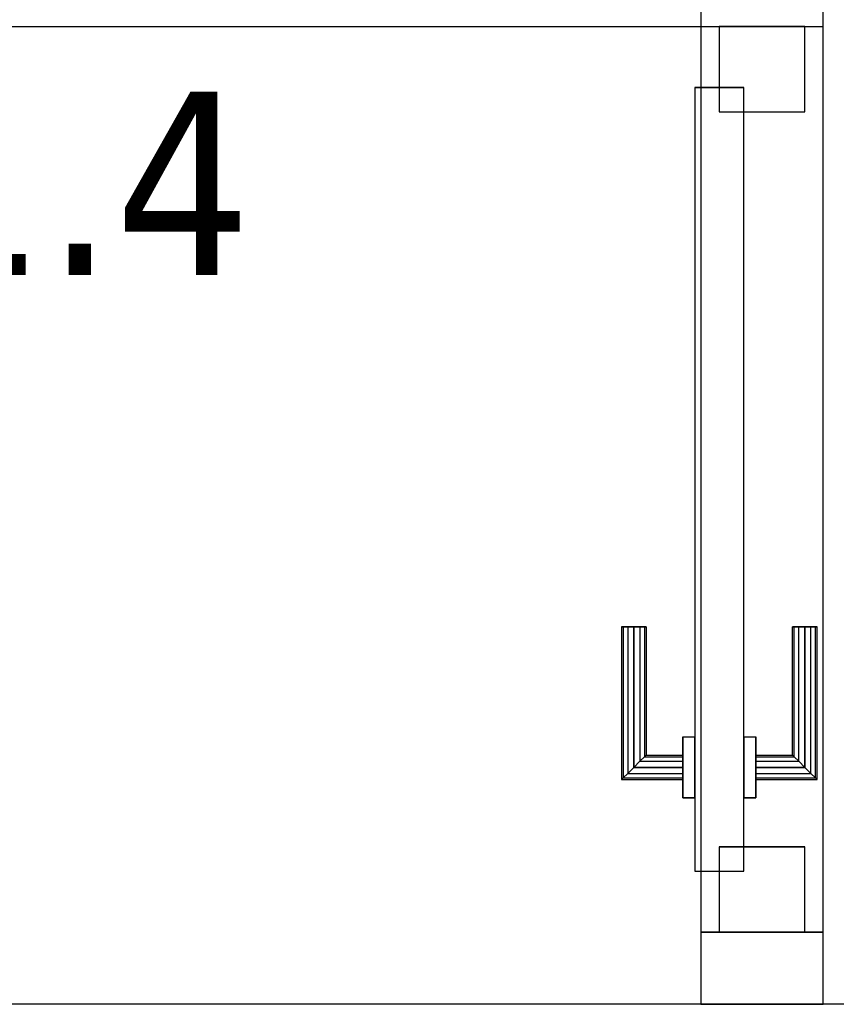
# Model space of a CAD drawing. Header units: metres. Extents: x 397.7 to 427.5, y 12.7 to 28.4.
# Tile 65 of 128: x 408.3 to 409, y 25.9 to 26.7. Entities that reach past the tile are written whole.
import ezdxf

# ---------------------------------------------------------------- set-up
doc = ezdxf.new("R2010")
doc.units = ezdxf.units.M
doc.layers.add('01_CARPINTERIA', color=5, linetype='Continuous', lineweight=25, true_color=0x0000ff)
for name, color, linetype, lineweight in [('A-GENM-____-OTLN', 7, 'Continuous', 18), ('A-WALL-____-MCUT', 7, 'Continuous', 25), ('A-WALL-____-OTLN', 7, 'Continuous', 25), ('E-LITE-EQPM-IDEN', 7, 'Continuous', 30)]:
    doc.layers.add(name, color=color, linetype=linetype, lineweight=lineweight)
doc.styles.add('Tahoma_4', font='tahoma.ttf', dxfattribs={"height": 0.15})

# ---------------------------------------------------------------- blocks, each defined once
blk = doc.blocks.new('Family - Evans P5-151329-08_ENLLUMENAT_P5')
at = {"layer": 'A-WALL-____-MCUT', "color": 253, "true_color": 0xaaaaaa}
for p, q in [((1.34726, 0.1), (0, 0.1)), ((0, 0.1), (0, 0)), ((1.34726, 0), (1.34726, 0.1)), ((0, 0), (1.34726, 0))]:
    blk.add_line(p, q, dxfattribs=at)
at = {"layer": 'A-WALL-____-OTLN', "color": 253, "true_color": 0xaaaaaa}
for p, q in [((1.34726, 0.1), (0, 0.1)), ((0, 0.1), (0, 0)), ((1.34726, 0), (1.34726, 0.1)), ((0, 0), (1.34726, 0))]:
    blk.add_line(p, q, dxfattribs=at)
at = {"layer": 'A-WALL-____-OTLN', "color": 253, "lineweight": 18, "true_color": 0xaaaaaa}
blk.add_line((0, 0), (1.34726, 0), dxfattribs=at)
blk = doc.blocks.new('Family - Evans P5-151683-08_ENLLUMENAT_P5')
at = {"layer": 'A-WALL-____-MCUT', "color": 253, "true_color": 0xaaaaaa}
blk.add_line((2.69947, 0.1), (0, 0.1), dxfattribs=at)
at = {"layer": 'A-WALL-____-OTLN', "color": 253, "true_color": 0xaaaaaa}
blk.add_line((2.69947, 0.1), (0, 0.1), dxfattribs=at)
blk = doc.blocks.new('Family - LONDR55-XX_ZZ-ARQ-CAA-M3D-Londres55-151819-08_ENLLUMENAT_P5')
at = {"layer": '01_CARPINTERIA', "color": 161, "true_color": 0xaaaaff}
for p, q in [((0.12634, 0.14866), (0.125, 0.15)), ((0.125, 0.15), (0.125, 0.1)), ((0.125, 0.15), (0.12634, 0.14866)), ((0.25, 0.15), (0.125, 0.15)), ((0.13, 0.145), (0.12634, 0.14866)), ((0.12634, 0.14866), (0.12634, 0.1)), ((0.12634, 0.14866), (0.12634, 0.1)), ((0.12634, 0.14866), (0.13, 0.145)), ((0.25, 0.14866), (0.12634, 0.14866)), ((0.25, 0.14866), (0.12634, 0.14866)), ((0.25, 0.14866), (0.25, 0.15)), ((0.25, 0.15), (0.25, 0.14866)), ((0.25, 0.145), (0.25, 0.14866)), ((0.25, 0.14866), (0.25, 0.145)), ((0.135, 0.14), (0.13, 0.145)), ((0.13, 0.145), (0.13, 0.1)), ((0.13, 0.145), (0.13, 0.1)), ((0.13, 0.145), (0.135, 0.14)), ((0.25, 0.145), (0.13, 0.145)), ((0.25, 0.145), (0.13, 0.145)), ((0.135, 0.1), (0.135, 0.14)), ((0.135, 0.14), (0.135, 0.1)), ((0.135, 0.14), (0.14, 0.135)), ((0.14, 0.135), (0.135, 0.14)), ((0.135, 0.14), (0.25, 0.14)), ((0.25, 0.14), (0.135, 0.14)), ((0.25, 0.145), (0.25, 0.14)), ((0.25, 0.14), (0.25, 0.145)), ((0.25, 0.14), (0.25, 0.135)), ((0.25, 0.135), (0.25, 0.14)), ((0.14, 0.135), (0.14, 0.1)), ((0.14, 0.135), (0.14366, 0.13134)), ((0.14366, 0.13134), (0.14, 0.135)), ((0.14, 0.135), (0.14, 0.1)), ((0.25, 0.135), (0.14, 0.135)), ((0.25, 0.135), (0.14, 0.135)), ((0.14366, 0.13134), (0.14366, 0.1)), ((0.14366, 0.13134), (0.145, 0.13)), ((0.145, 0.13), (0.14366, 0.13134)), ((0.14366, 0.13134), (0.14366, 0.1)), ((0.25, 0.13134), (0.14366, 0.13134)), ((0.25, 0.13134), (0.14366, 0.13134)), ((0.145, 0.13), (0.145, 0.1)), ((0.25, 0.13), (0.145, 0.13)), ((0.25, 0.135), (0.25, 0.13134)), ((0.25, 0.13134), (0.25, 0.135)), ((0.25, 0.13134), (0.25, 0.13)), ((0.25, 0.13), (0.25, 0.13134)), ((0.16, 0.1), (0.11, 0.1)), ((0.11, 0.1), (0.16, 0.1)), ((0.11, 0.1), (0.11, 0.09)), ((0.11, 0.09), (0.11, 0.1)), ((0.12634, 0.1), (0.125, 0.1)), ((0.125, 0.1), (0.12634, 0.1)), ((0.13, 0.1), (0.12634, 0.1)), ((0.12634, 0.1), (0.13, 0.1)), ((0.135, 0.1), (0.13, 0.1)), ((0.13, 0.1), (0.135, 0.1)), ((0.14, 0.1), (0.135, 0.1)), ((0.135, 0.1), (0.14, 0.1)), ((0.14, 0.1), (0.14366, 0.1)), ((0.14366, 0.1), (0.14, 0.1)), ((0.14366, 0.1), (0.145, 0.1)), ((0.145, 0.1), (0.14366, 0.1)), ((0.16, 0.1), (0.16, 0.09)), ((0.16, 0.1), (0.16, 0.09)), ((0.69152, 0.09), (0.05, 0.09)), ((0.05, 0.09), (0.05, 0.05)), ((0.69152, 0.09), (0.05, 0.09)), ((0.05, 0.09), (0.05, 0.05)), ((0.16, 0.09), (0.11, 0.09)), ((0.11, 0.09), (0.16, 0.09)), ((0.69152, 0.05), (0.69152, 0.09)), ((0.69152, 0.09), (0.69152, 0.05)), ((0.07, 0.07), (0, 0.07)), ((0, 0.07), (0, 0)), ((0.07, 0.07), (0, 0.07)), ((0, 0.07), (0, 0)), ((0.07, 0), (0.07, 0.07)), ((0.07, 0.07), (0.07, 0)), ((0.74152, 0.07), (0.67152, 0.07)), ((0.67152, 0.07), (0.67152, 0)), ((0.74152, 0.07), (0.67152, 0.07)), ((0.67152, 0.07), (0.67152, 0)), ((0.74152, 0), (0.74152, 0.07)), ((0.74152, 0.07), (0.74152, 0)), ((0.05, 0.05), (0.69152, 0.05)), ((0.05, 0.05), (0.69152, 0.05)), ((0.11, 0.05), (0.16, 0.05)), ((0.16, 0.05), (0.11, 0.05)), ((0.11, 0.05), (0.11, 0.04)), ((0.11, 0.04), (0.11, 0.05)), ((0.16, 0.05), (0.16, 0.04)), ((0.16, 0.05), (0.16, 0.04)), ((0.11, 0.04), (0.16, 0.04)), ((0.16, 0.04), (0.11, 0.04)), ((0.12634, 0.04), (0.125, 0.04)), ((0.125, 0.04), (0.12634, 0.04)), ((0.125, 0.04), (0.125, -0.01)), ((0.13, 0.04), (0.12634, 0.04)), ((0.12634, 0.04), (0.13, 0.04)), ((0.12634, 0.04), (0.12634, -0.00866)), ((0.12634, 0.04), (0.12634, -0.00866)), ((0.13, 0.04), (0.135, 0.04)), ((0.135, 0.04), (0.13, 0.04)), ((0.13, 0.04), (0.13, -0.005)), ((0.13, 0.04), (0.13, -0.005)), ((0.135, 0.04), (0.14, 0.04)), ((0.14, 0.04), (0.135, 0.04)), ((0.135, 0), (0.135, 0.04)), ((0.135, 0.04), (0.135, 0)), ((0.14, 0.04), (0.14366, 0.04)), ((0.14366, 0.04), (0.14, 0.04)), ((0.14, 0.04), (0.14, 0.005)), ((0.14, 0.04), (0.14, 0.005)), ((0.14366, 0.04), (0.145, 0.04)), ((0.145, 0.04), (0.14366, 0.04)), ((0.14366, 0.04), (0.14366, 0.00866)), ((0.14366, 0.04), (0.14366, 0.00866)), ((0.145, 0.04), (0.145, 0.01)), ((0.14366, 0.00866), (0.14, 0.005)), ((0.14, 0.005), (0.14366, 0.00866)), ((0.145, 0.01), (0.14366, 0.00866)), ((0.14366, 0.00866), (0.145, 0.01)), ((0.14366, 0.00866), (0.25, 0.00866)), ((0.14366, 0.00866), (0.25, 0.00866)), ((0.145, 0.01), (0.25, 0.01)), ((0.25, 0.00866), (0.25, 0.01)), ((0.25, 0.01), (0.25, 0.00866)), ((0.25, 0.005), (0.25, 0.00866)), ((0.25, 0.00866), (0.25, 0.005)), ((0, 0), (0.07, 0)), ((0, 0), (0.07, 0)), ((0.13, -0.005), (0.135, 0)), ((0.135, 0), (0.13, -0.005)), ((0.14, 0.005), (0.135, 0)), ((0.135, 0), (0.14, 0.005)), ((0.25, 0), (0.135, 0)), ((0.135, 0), (0.25, 0)), ((0.14, 0.005), (0.25, 0.005)), ((0.14, 0.005), (0.25, 0.005)), ((0.25, 0.005), (0.25, 0)), ((0.25, 0), (0.25, 0.005)), ((0.25, 0), (0.25, -0.005)), ((0.25, -0.005), (0.25, 0)), ((0.67152, 0), (0.74152, 0)), ((0.67152, 0), (0.74152, 0)), ((0.12634, -0.00866), (0.13, -0.005)), ((0.13, -0.005), (0.12634, -0.00866)), ((0.13, -0.005), (0.25, -0.005)), ((0.13, -0.005), (0.25, -0.005)), ((0.25, -0.005), (0.25, -0.00866)), ((0.25, -0.00866), (0.25, -0.005)), ((0.125, -0.01), (0.12634, -0.00866)), ((0.12634, -0.00866), (0.125, -0.01)), ((0.125, -0.01), (0.25, -0.01)), ((0.12634, -0.00866), (0.25, -0.00866)), ((0.12634, -0.00866), (0.25, -0.00866)), ((0.25, -0.00866), (0.25, -0.01)), ((0.25, -0.01), (0.25, -0.00866))]:
    blk.add_line(p, q, dxfattribs=at)
blk = doc.blocks.new('Family - Porta P5-151820-08_ENLLUMENAT_P5')
blk.add_blockref('Family - LONDR55-XX_ZZ-ARQ-CAA-M3D-Londres55-151819-08_ENLLUMENAT_P5', (0, 0))
blk = doc.blocks.new('Family - Evans P5-151954-08_ENLLUMENAT_P5')
at = {"layer": 'A-WALL-____-MCUT', "color": 253, "true_color": 0xaaaaaa}
for p, q in [((0.05897, 0.1), (0, 0.1)), ((0, 0.1), (0, 0)), ((0.05897, 0), (0.05897, 0.1)), ((0.95, 0.1), (0.80049, 0.1)), ((0.80049, 0.1), (0.80049, 0)), ((0, 0), (0.05897, 0)), ((0.80049, 0), (0.95, 0))]:
    blk.add_line(p, q, dxfattribs=at)
at = {"layer": 'A-WALL-____-OTLN', "color": 253, "true_color": 0xaaaaaa}
for p, q in [((1.72, 0.1), (0, 0.1)), ((0, 0.1), (0, 0)), ((0.80049, 0.1), (0.05897, 0.1)), ((0.05897, 0.1), (0.05897, 0)), ((0.80049, 0.1), (0.80049, 0)), ((0, 0), (1.72, 0)), ((0.05897, 0), (0.80049, 0))]:
    blk.add_line(p, q, dxfattribs=at)
at = {"layer": 'A-WALL-____-OTLN', "color": 253, "lineweight": 18, "true_color": 0xaaaaaa}
blk.add_line((0, 0), (1.72, 0), dxfattribs=at)
blk = doc.blocks.new('Family - Vano porta P5-151956-08_ENLLUMENAT_P5')
at = {"layer": 'A-GENM-____-OTLN', "color": 253, "true_color": 0xaaaaaa}
for p, q in [((408.98698, 26.72995), (408.88698, 26.72995)), ((408.88698, 26.72995), (408.88698, 25.98843)), ((408.98698, 26.72995), (408.88698, 26.72995)), ((408.88698, 25.98843), (408.88698, 26.72995)), ((408.98698, 25.98843), (408.98698, 26.72995)), ((408.98698, 26.72995), (408.98698, 25.98843)), ((408.88698, 25.98843), (408.98698, 25.98843)), ((408.98698, 25.98843), (408.88698, 25.98843))]:
    blk.add_line(p, q, dxfattribs=at)
blk = doc.blocks.new('LONDR55-XX_ZZ-ARQ-CAA-M3D-Londres55_ifc-1-08_ENLLUMENAT_P5')
at = {"layer": '01_CARPINTERIA', "color": 253, "lineweight": 18, "true_color": 0xaaaaaa, "rotation": 90}
blk.add_blockref('Family - Porta P5-151820-08_ENLLUMENAT_P5', (408.97198, 25.98843), dxfattribs=at)
at = {"layer": 'A-GENM-____-OTLN', "color": 253, "lineweight": 18, "true_color": 0xaaaaaa}
blk.add_blockref('Family - Vano porta P5-151956-08_ENLLUMENAT_P5', (0, 0), dxfattribs=at)
at = {"layer": 'A-WALL-____-OTLN', "color": 253, "lineweight": 18, "true_color": 0xaaaaaa, "rotation": 90}
blk.add_blockref('Family - Evans P5-151954-08_ENLLUMENAT_P5', (408.98698, 25.92946), dxfattribs=at)
at = {"layer": 'A-WALL-____-OTLN', "color": 253, "lineweight": 18, "true_color": 0xaaaaaa}
for name, p in [('Family - Evans P5-151329-08_ENLLUMENAT_P5', (407.53973, 26.72995)), ('Family - Evans P5-151683-08_ENLLUMENAT_P5', (406.36588, 25.82946))]:
    blk.add_blockref(name, p, dxfattribs=at)

msp = doc.modelspace()

# ---------------------------------------------------------------- block references
at = {"lineweight": 5}
msp.add_blockref('LONDR55-XX_ZZ-ARQ-CAA-M3D-Londres55_ifc-1-08_ENLLUMENAT_P5', (0, 0), dxfattribs=at)

# ---------------------------------------------------------------- texts
at = {"layer": 'E-LITE-EQPM-IDEN', "insert": (407.91411, 26.67662), "char_height": 0.15, "width": 0.7215187, "attachment_point": 1, "style": 'Tahoma_4'}
msp.add_mtext('L551.4', dxfattribs=at)

doc.saveas('drawing.dxf')
